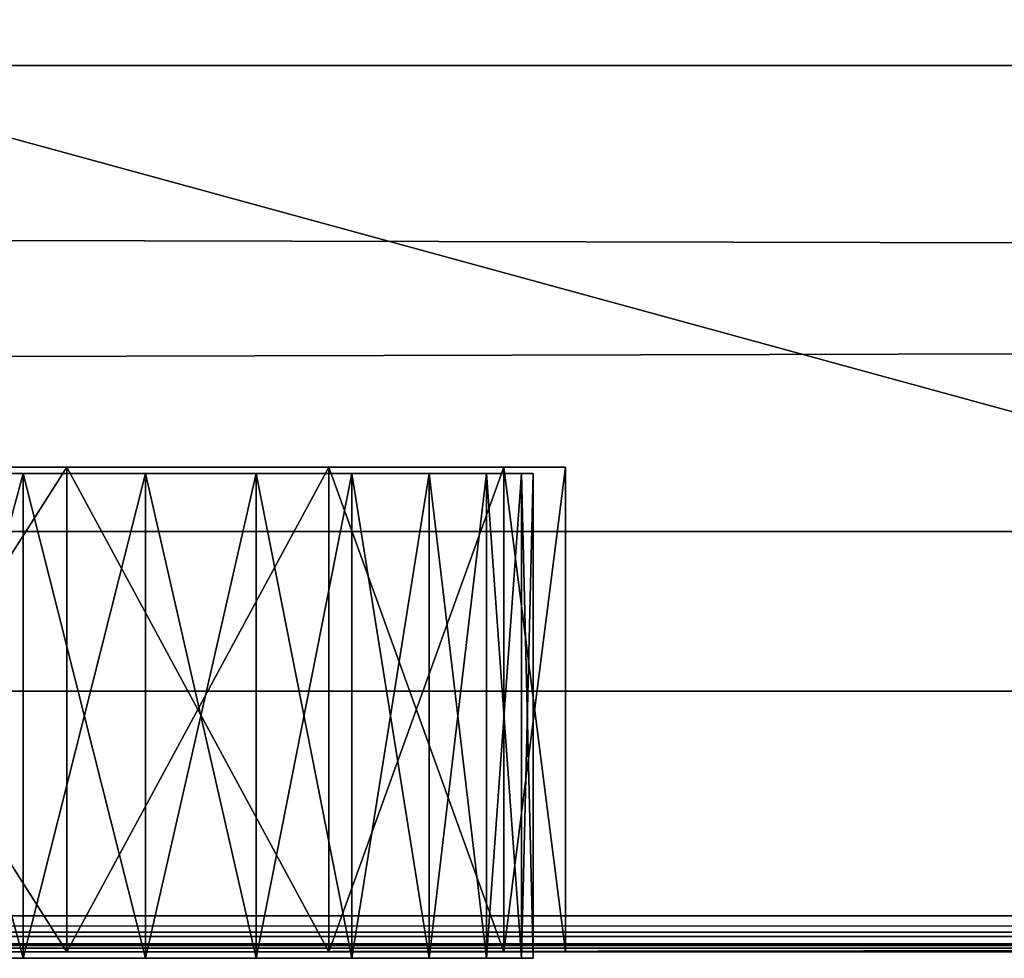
# Model space of a CAD drawing. Extents: x -219 to 381, y -9 to 31.
# Tile 30 of 256: x 6.78 to 9.82, y -8.78 to -5.87. Entities that reach past the tile are written whole.
import ezdxf

# ---------------------------------------------------------------- set-up
doc = ezdxf.new("R2010")
doc.units = 0
doc.header["$LTSCALE"] = 25.4
doc.layers.get('0').update_dxf_attribs({"color": 13, "linetype": 'CONTINUOUS'})

# ---------------------------------------------------------------- blocks, each defined once
blk = doc.blocks.new('IMPULSE-LED-S-8115_STL_1')
at = {"color": 7}
for p, q in [((376.9662, -6.0129, 185.6611), (-216.0338, -6.0129, 185.6611)), ((-216.0338, -6.0129, 180.9734), (376.9662, -6.0129, 180.9734)), ((376.9662, -6.0129, 185.6611), (-216.0338, -6.0129, 185.6611)), ((-216.0338, -6.0129, 180.9734), (376.9662, -6.0129, 180.9734)), ((-216.0338, -7.456, 185.6611), (376.9662, -7.456, 185.6611)), ((-216.0338, -7.456, 180.9734), (376.9662, -7.456, 180.9734)), ((-216.0338, -7.456, 185.6611), (376.9662, -7.456, 185.6611)), ((-216.0338, -7.456, 180.9734), (376.9662, -7.456, 180.9734))]:
    blk.add_line(p, q, dxfattribs=at)
at = {"color": 250}
for p, q in [((5.9662, -7.2566, 211.7773), (6.9229, -7.2566, 211.587)), ((6.9229, -7.2566, 196.9676), (5.9662, -7.2566, 196.7773)), ((5.9662, -7.2566, 211.7773), (6.9229, -7.2566, 211.587)), ((6.9229, -7.2566, 196.9676), (5.9662, -7.2566, 196.7773)), ((6.9229, -8.7566, 211.587), (6.9229, -7.2566, 211.587)), ((6.9229, -7.2566, 211.587), (7.734, -7.2566, 211.045)), ((6.9229, -8.7566, 211.587), (6.9229, -7.2566, 211.587)), ((6.9229, -8.7566, 196.9676), (6.9229, -7.2566, 196.9676)), ((6.9229, -8.7566, 196.9676), (6.9229, -7.2566, 196.9676)), ((7.734, -7.2566, 197.5095), (6.9229, -7.2566, 196.9676)), ((7.734, -7.2566, 197.5095), (6.9229, -7.2566, 196.9676)), ((6.9229, -7.2566, 211.587), (7.734, -7.2566, 211.045)), ((7.734, -8.7566, 211.045), (7.734, -7.2566, 211.045)), ((7.734, -7.2566, 211.045), (8.2759, -7.2566, 210.234)), ((7.734, -8.7566, 211.045), (7.734, -7.2566, 211.045)), ((7.734, -8.7566, 197.5095), (7.734, -7.2566, 197.5095)), ((7.734, -8.7566, 197.5095), (7.734, -7.2566, 197.5095)), ((8.2759, -7.2566, 198.3206), (7.734, -7.2566, 197.5095)), ((8.2759, -7.2566, 198.3206), (7.734, -7.2566, 197.5095)), ((7.734, -7.2566, 211.045), (8.2759, -7.2566, 210.234)), ((8.2759, -8.7566, 210.234), (8.2759, -7.2566, 210.234)), ((8.2759, -7.2566, 210.234), (8.4662, -7.2566, 209.2773)), ((8.2759, -8.7566, 210.234), (8.2759, -7.2566, 210.234)), ((8.2759, -8.7566, 198.3206), (8.2759, -7.2566, 198.3206)), ((8.2759, -8.7566, 198.3206), (8.2759, -7.2566, 198.3206)), ((8.4662, -7.2566, 199.2773), (8.2759, -7.2566, 198.3206)), ((8.4662, -7.2566, 199.2773), (8.2759, -7.2566, 198.3206)), ((8.2759, -7.2566, 210.234), (8.4662, -7.2566, 209.2773)), ((8.4662, -7.2566, 209.2773), (8.4662, -8.7566, 209.2773)), ((8.4662, -7.2566, 209.2773), (8.4662, -7.2566, 199.2773)), ((8.4662, -7.2566, 199.2773), (8.4662, -8.7566, 199.2773)), ((8.4662, -7.2566, 209.2773), (8.4662, -8.7566, 209.2773)), ((8.4662, -7.2566, 199.2773), (8.4662, -8.7566, 199.2773)), ((8.4662, -7.2566, 209.2773), (8.4662, -7.2566, 199.2773)), ((-217.0338, -7.9501, 180.3381), (378.9662, -7.9501, 180.3381)), ((-217.0338, -7.9501, 186.2964), (378.9662, -7.9501, 186.2964)), ((-217.0338, -7.9501, 180.3381), (378.9662, -7.9501, 180.3381)), ((-217.0338, -7.9501, 186.2964), (378.9662, -7.9501, 186.2964)), ((378.9662, -8.6456, 179.2573), (-217.0338, -8.6456, 179.2573)), ((378.9662, -8.6456, 179.2573), (-217.0338, -8.6456, 179.2573)), ((-217.0338, -8.6956, 179.2707), (378.9662, -8.6956, 179.2707)), ((-217.0338, -8.6956, 179.2707), (378.9662, -8.6956, 179.2707)), ((-217.0338, -8.7322, 179.3073), (378.9662, -8.7322, 179.3073)), ((-217.0338, -8.7322, 179.3073), (378.9662, -8.7322, 179.3073)), ((-217.0338, -8.7456, 179.3573), (378.9662, -8.7456, 179.3573)), ((-217.0338, -8.7456, 179.3573), (378.9662, -8.7456, 179.3573)), ((15.9662, -8.7456, 187.3773), (-14.0338, -8.7456, 187.3773)), ((15.9662, -8.7456, 187.3773), (-14.0338, -8.7456, 187.3773)), ((8.4662, -8.7566, 199.2773), (15.9662, -8.7456, 187.3773)), ((8.4662, -8.7566, 209.2773), (15.9662, -8.7456, 187.3773)), ((8.4662, -8.7566, 199.2773), (15.9662, -8.7456, 187.3773)), ((8.4662, -8.7566, 209.2773), (15.9662, -8.7456, 187.3773)), ((-14.0338, -8.7566, 0.2773), (15.9662, -8.7566, 0.2773)), ((15.9662, -8.7566, 179.1773), (-14.0338, -8.7566, 179.1773)), ((15.9662, -8.7566, 220.2773), (-14.0338, -8.7566, 220.2773)), ((-14.0338, -8.7566, 0.2773), (15.9662, -8.7566, 0.2773)), ((15.9662, -8.7566, 220.2773), (-14.0338, -8.7566, 220.2773)), ((15.9662, -8.7566, 179.1773), (-14.0338, -8.7566, 179.1773)), ((6.9229, -8.7566, 196.9676), (5.9662, -8.7566, 196.7773)), ((5.9662, -8.7566, 211.7773), (6.9229, -8.7566, 211.587)), ((5.9662, -8.7566, 211.7773), (6.9229, -8.7566, 211.587)), ((6.9229, -8.7566, 196.9676), (5.9662, -8.7566, 196.7773)), ((7.734, -8.7566, 197.5095), (6.9229, -8.7566, 196.9676)), ((6.9229, -8.7566, 211.587), (7.734, -8.7566, 211.045)), ((6.9229, -8.7566, 211.587), (7.734, -8.7566, 211.045)), ((7.734, -8.7566, 197.5095), (6.9229, -8.7566, 196.9676)), ((8.2759, -8.7566, 198.3206), (7.734, -8.7566, 197.5095)), ((7.734, -8.7566, 211.045), (8.2759, -8.7566, 210.234)), ((7.734, -8.7566, 211.045), (8.2759, -8.7566, 210.234)), ((8.2759, -8.7566, 198.3206), (7.734, -8.7566, 197.5095)), ((8.4662, -8.7566, 199.2773), (8.2759, -8.7566, 198.3206)), ((8.2759, -8.7566, 210.234), (8.4662, -8.7566, 209.2773)), ((8.2759, -8.7566, 210.234), (8.4662, -8.7566, 209.2773)), ((8.4662, -8.7566, 199.2773), (8.2759, -8.7566, 198.3206)), ((8.4662, -8.7566, 209.2773), (8.4662, -8.7566, 199.2773)), ((8.4662, -8.7566, 209.2773), (8.4662, -8.7566, 199.2773))]:
    blk.add_line(p, q, dxfattribs=at)
at = {"color": 253}
for p, q in [((6.383, -7.2766, 196.9137), (6.7871, -7.2766, 197.022)), ((6.7871, -7.2766, 211.5325), (6.383, -7.2766, 211.6408)), ((6.7871, -7.2766, 211.5325), (6.383, -7.2766, 211.6408)), ((6.383, -7.2766, 196.9137), (6.7871, -7.2766, 197.022)), ((6.7871, -7.2766, 197.022), (6.7871, -8.7766, 197.022)), ((6.7871, -7.2766, 197.022), (7.1662, -7.2766, 197.1988)), ((6.7871, -7.2766, 197.022), (6.7871, -8.7766, 197.022)), ((7.1662, -7.2766, 211.3557), (6.7871, -7.2766, 211.5325)), ((6.7871, -7.2766, 211.5325), (6.7871, -8.7766, 211.5325)), ((6.7871, -7.2766, 211.5325), (6.7871, -8.7766, 211.5325)), ((7.1662, -7.2766, 211.3557), (6.7871, -7.2766, 211.5325)), ((6.7871, -7.2766, 197.022), (7.1662, -7.2766, 197.1988)), ((7.1662, -7.2766, 197.1988), (7.1662, -8.7766, 197.1988)), ((7.1662, -7.2766, 197.1988), (7.5089, -7.2766, 197.4388)), ((7.1662, -7.2766, 197.1988), (7.1662, -8.7766, 197.1988)), ((7.5089, -7.2766, 211.1158), (7.1662, -7.2766, 211.3557)), ((7.1662, -7.2766, 211.3557), (7.1662, -8.7766, 211.3557)), ((7.1662, -7.2766, 211.3557), (7.1662, -8.7766, 211.3557)), ((7.5089, -7.2766, 211.1158), (7.1662, -7.2766, 211.3557)), ((7.1662, -7.2766, 197.1988), (7.5089, -7.2766, 197.4388)), ((7.5089, -7.2766, 197.4388), (7.5089, -8.7766, 197.4388)), ((7.5089, -7.2766, 197.4388), (7.8047, -7.2766, 197.7346)), ((7.5089, -7.2766, 197.4388), (7.5089, -8.7766, 197.4388)), ((7.8047, -7.2766, 210.82), (7.5089, -7.2766, 211.1158)), ((7.5089, -7.2766, 211.1158), (7.5089, -8.7766, 211.1158)), ((7.5089, -7.2766, 211.1158), (7.5089, -8.7766, 211.1158)), ((7.8047, -7.2766, 210.82), (7.5089, -7.2766, 211.1158)), ((7.5089, -7.2766, 197.4388), (7.8047, -7.2766, 197.7346)), ((7.8047, -7.2766, 197.7346), (7.8047, -8.7766, 197.7346)), ((7.8047, -7.2766, 197.7346), (8.0447, -7.2766, 198.0773)), ((7.8047, -7.2766, 197.7346), (7.8047, -8.7766, 197.7346)), ((8.0447, -7.2766, 210.4773), (7.8047, -7.2766, 210.82)), ((7.8047, -7.2766, 210.82), (7.8047, -8.7766, 210.82)), ((7.8047, -7.2766, 210.82), (7.8047, -8.7766, 210.82)), ((8.0447, -7.2766, 210.4773), (7.8047, -7.2766, 210.82)), ((7.8047, -7.2766, 197.7346), (8.0447, -7.2766, 198.0773)), ((8.0447, -7.2766, 198.0773), (8.0447, -8.7766, 198.0773)), ((8.0447, -7.2766, 198.0773), (8.2215, -7.2766, 198.4564)), ((8.0447, -7.2766, 198.0773), (8.0447, -8.7766, 198.0773)), ((8.2215, -7.2766, 210.0981), (8.0447, -7.2766, 210.4773)), ((8.0447, -7.2766, 210.4773), (8.0447, -8.7766, 210.4773)), ((8.0447, -7.2766, 210.4773), (8.0447, -8.7766, 210.4773)), ((8.2215, -7.2766, 210.0981), (8.0447, -7.2766, 210.4773)), ((8.0447, -7.2766, 198.0773), (8.2215, -7.2766, 198.4564)), ((8.2215, -7.2766, 198.4564), (8.2215, -8.7766, 198.4564)), ((8.2215, -7.2766, 198.4564), (8.3298, -7.2766, 198.8605)), ((8.2215, -7.2766, 198.4564), (8.2215, -8.7766, 198.4564)), ((8.3298, -7.2766, 209.694), (8.2215, -7.2766, 210.0981)), ((8.2215, -7.2766, 210.0981), (8.2215, -8.7766, 210.0981)), ((8.2215, -7.2766, 210.0981), (8.2215, -8.7766, 210.0981)), ((8.3298, -7.2766, 209.694), (8.2215, -7.2766, 210.0981)), ((8.2215, -7.2766, 198.4564), (8.3298, -7.2766, 198.8605)), ((8.3298, -7.2766, 198.8605), (8.3298, -8.7766, 198.8605)), ((8.3298, -7.2766, 198.8605), (8.3662, -7.2766, 199.2773)), ((8.3298, -7.2766, 198.8605), (8.3298, -8.7766, 198.8605)), ((8.3662, -7.2766, 209.2773), (8.3298, -7.2766, 209.694)), ((8.3298, -7.2766, 209.694), (8.3298, -8.7766, 209.694)), ((8.3298, -7.2766, 209.694), (8.3298, -8.7766, 209.694)), ((8.3662, -7.2766, 209.2773), (8.3298, -7.2766, 209.694)), ((8.3298, -7.2766, 198.8605), (8.3662, -7.2766, 199.2773)), ((8.3662, -7.2766, 199.2773), (8.3662, -8.7766, 199.2773)), ((8.3662, -7.2766, 199.2773), (8.3662, -8.7766, 199.2773)), ((8.3662, -7.2766, 199.2773), (8.3662, -7.2766, 209.2773)), ((8.3662, -7.2766, 209.2773), (8.3662, -8.7766, 209.2773)), ((8.3662, -7.2766, 209.2773), (8.3662, -8.7766, 209.2773)), ((8.3662, -7.2766, 199.2773), (8.3662, -7.2766, 209.2773)), ((6.7871, -8.7766, 197.022), (6.383, -8.7766, 196.9137)), ((6.383, -8.7766, 211.6408), (6.7871, -8.7766, 211.5325)), ((6.7871, -8.7766, 197.022), (6.383, -8.7766, 196.9137)), ((6.383, -8.7766, 211.6408), (6.7871, -8.7766, 211.5325)), ((7.1662, -8.7766, 197.1988), (6.7871, -8.7766, 197.022)), ((6.7871, -8.7766, 211.5325), (7.1662, -8.7766, 211.3557)), ((7.1662, -8.7766, 197.1988), (6.7871, -8.7766, 197.022)), ((6.7871, -8.7766, 211.5325), (7.1662, -8.7766, 211.3557)), ((7.5089, -8.7766, 197.4388), (7.1662, -8.7766, 197.1988)), ((7.1662, -8.7766, 211.3557), (7.5089, -8.7766, 211.1158)), ((7.5089, -8.7766, 197.4388), (7.1662, -8.7766, 197.1988)), ((7.1662, -8.7766, 211.3557), (7.5089, -8.7766, 211.1158)), ((7.8047, -8.7766, 197.7346), (7.5089, -8.7766, 197.4388)), ((7.5089, -8.7766, 211.1158), (7.8047, -8.7766, 210.82)), ((7.8047, -8.7766, 197.7346), (7.5089, -8.7766, 197.4388)), ((7.5089, -8.7766, 211.1158), (7.8047, -8.7766, 210.82)), ((8.0447, -8.7766, 198.0773), (7.8047, -8.7766, 197.7346)), ((7.8047, -8.7766, 210.82), (8.0447, -8.7766, 210.4773)), ((8.0447, -8.7766, 198.0773), (7.8047, -8.7766, 197.7346)), ((7.8047, -8.7766, 210.82), (8.0447, -8.7766, 210.4773)), ((8.2215, -8.7766, 198.4564), (8.0447, -8.7766, 198.0773)), ((8.0447, -8.7766, 210.4773), (8.2215, -8.7766, 210.0981)), ((8.2215, -8.7766, 198.4564), (8.0447, -8.7766, 198.0773)), ((8.0447, -8.7766, 210.4773), (8.2215, -8.7766, 210.0981)), ((8.3298, -8.7766, 198.8605), (8.2215, -8.7766, 198.4564)), ((8.2215, -8.7766, 210.0981), (8.3298, -8.7766, 209.694)), ((8.3298, -8.7766, 198.8605), (8.2215, -8.7766, 198.4564)), ((8.2215, -8.7766, 210.0981), (8.3298, -8.7766, 209.694)), ((8.3662, -8.7766, 199.2773), (8.3298, -8.7766, 198.8605)), ((8.3298, -8.7766, 209.694), (8.3662, -8.7766, 209.2773)), ((8.3662, -8.7766, 199.2773), (8.3298, -8.7766, 198.8605)), ((8.3298, -8.7766, 209.694), (8.3662, -8.7766, 209.2773)), ((8.3662, -8.7766, 209.2773), (8.3662, -8.7766, 199.2773)), ((8.3662, -8.7766, 209.2773), (8.3662, -8.7766, 199.2773))]:
    blk.add_line(p, q, dxfattribs=at)
at = {"color": 250}
mesh = blk.add_polyface(dxfattribs=at)
corners = [(-14.0338, 31.2434, 0.2773), (-0.5493, 20.1184, 0.2773), (-14.0338, -8.7566, 0.2773), (0.0912, 20.7589, 0.2773), (15.9662, 31.2434, 0.2773), (-0.7838, 19.2434, 0.2773), (0.9662, 20.9934, 0.2773), (1.8412, 20.7589, 0.2773), (2.4818, 20.1184, 0.2773), (2.7162, 19.2434, 0.2773), (-0.5493, 18.3684, 0.2773), (15.9662, -8.7566, 0.2773), (0.0912, 17.7278, 0.2773), (0.9662, 17.4934, 0.2773), (1.8412, 17.7278, 0.2773), (2.4818, 18.3684, 0.2773)]
mesh.append_faces([[corners[k] for k in face] for face in [(0, 1, 2), (1, 0, 3), (3, 4, 6), (6, 4, 7), (7, 4, 8), (8, 4, 9), (2, 10, 11), (10, 2, 5), (11, 9, 4)]], dxfattribs={"vtx0": -1, "vtx1": -1, "color": 250})
mesh.append_faces([[corners[k] for k in face] for face in [(3, 0, 4), (2, 1, 5), (11, 10, 12), (11, 12, 13), (11, 13, 14), (11, 14, 15), (11, 15, 9)]], dxfattribs={"vtx0": -1, "vtx2": -1, "color": 250})
mesh = blk.add_polyface(dxfattribs=at)
corners = [(15.9662, -8.7566, 220.2773), (-14.0338, 31.2434, 220.2773), (-14.0338, -8.7566, 220.2773), (-0.5493, 18.3684, 220.2773), (-0.7838, 19.2434, 220.2773), (0.0912, 17.7278, 220.2773), (0.9662, 17.4934, 220.2773), (1.8412, 17.7278, 220.2773), (2.4818, 18.3684, 220.2773), (2.7162, 19.2434, 220.2773), (0.0912, 20.7589, 220.2773), (15.9662, 31.2434, 220.2773), (-0.5493, 20.1184, 220.2773), (0.9662, 20.9934, 220.2773), (1.8412, 20.7589, 220.2773), (2.4818, 20.1184, 220.2773)]
mesh.append_faces([[corners[k] for k in face] for face in [(0, 1, 2)]], dxfattribs={"vtx0": -1, "color": 250})
mesh.append_faces([[corners[k] for k in face] for face in [(3, 0, 5), (5, 0, 6), (6, 0, 7), (7, 0, 8), (8, 0, 9), (1, 10, 11), (10, 1, 12), (12, 1, 4), (11, 9, 0)]], dxfattribs={"vtx0": -1, "vtx1": -1, "color": 250})
mesh.append_faces([[corners[k] for k in face] for face in [(1, 0, 3)]], dxfattribs={"vtx0": -1, "vtx1": -1, "vtx2": -1, "color": 250})
mesh.append_faces([[corners[k] for k in face] for face in [(1, 3, 4), (11, 10, 13), (11, 13, 14), (11, 14, 15), (11, 15, 9)]], dxfattribs={"vtx0": -1, "vtx2": -1, "color": 250})
mesh = blk.add_polyface(dxfattribs=at)
corners = [(15.9662, -8.7566, 179.1773), (-14.0338, -0.5566, 179.1773), (-14.0338, -8.7566, 179.1773), (15.9662, -0.5566, 179.1773)]
mesh.append_faces([[corners[k] for k in face] for face in [(0, 1, 2), (1, 0, 3)]], dxfattribs={"vtx0": -1, "color": 250})
mesh = blk.add_polyface(dxfattribs=at)
corners = [(378.9662, -0.7456, 179.2573), (-217.0338, -8.6456, 179.2573), (-217.0338, -0.7456, 179.2573), (378.9662, -8.6456, 179.2573)]
mesh.append_faces([[corners[k] for k in face] for face in [(0, 1, 2), (1, 0, 3)]], dxfattribs={"vtx0": -1, "color": 250})
mesh = blk.add_polyface(dxfattribs=at)
corners = [(378.9662, -7.9501, 180.3381), (-217.0338, -2.0565, 180.3381), (-217.0338, -7.9501, 180.3381), (378.9662, -2.0565, 180.3381)]
mesh.append_faces([[corners[k] for k in face] for face in [(0, 1, 2), (1, 0, 3)]], dxfattribs={"vtx0": -1, "color": 250})
mesh = blk.add_polyface(dxfattribs=at)
corners = [(378.9662, -2.0565, 186.2964), (-217.0338, -7.9501, 186.2964), (-217.0338, -2.0565, 186.2964), (378.9662, -7.9501, 186.2964)]
mesh.append_faces([[corners[k] for k in face] for face in [(0, 1, 2), (1, 0, 3)]], dxfattribs={"vtx0": -1, "color": 250})
at = {"color": 7}
mesh = blk.add_polyface(dxfattribs=at)
corners = [(376.9662, -7.456, 185.6611), (-216.0338, -6.0129, 185.6611), (-216.0338, -7.456, 185.6611), (376.9662, -6.0129, 185.6611)]
mesh.append_faces([[corners[k] for k in face] for face in [(0, 1, 2), (1, 0, 3)]], dxfattribs={"vtx0": -1, "color": 7})
mesh = blk.add_polyface(dxfattribs=at)
corners = [(376.9662, -6.0129, 180.9734), (-216.0338, -7.456, 180.9734), (-216.0338, -6.0129, 180.9734), (376.9662, -7.456, 180.9734)]
mesh.append_faces([[corners[k] for k in face] for face in [(0, 1, 2), (1, 0, 3)]], dxfattribs={"vtx0": -1, "color": 7})
mesh = blk.add_polyface(dxfattribs=at)
corners = [(-216.0338, -6.0129, 185.6611), (376.9662, -6.0129, 180.9734), (-216.0338, -6.0129, 180.9734), (376.9662, -6.0129, 185.6611)]
mesh.append_faces([[corners[k] for k in face] for face in [(0, 1, 2), (1, 0, 3)]], dxfattribs={"vtx0": -1, "color": 7})
at = {"color": 250}
mesh = blk.add_polyface(dxfattribs=at)
corners = [(6.9229, -7.2566, 196.9676), (-4.0338, -7.2566, 196.7773), (5.9662, -7.2566, 196.7773), (-4.9905, -7.2566, 196.9676), (7.734, -7.2566, 197.5095), (-5.8015, -7.2566, 197.5095), (8.2759, -7.2566, 198.3206), (-6.3435, -7.2566, 198.3206), (8.4662, -7.2566, 199.2773), (-6.5338, -7.2566, 199.2773), (8.4662, -7.2566, 209.2773), (-6.5338, -7.2566, 209.2773), (8.2759, -7.2566, 210.234), (-6.3435, -7.2566, 210.234), (7.734, -7.2566, 211.045), (-5.8015, -7.2566, 211.045), (6.9229, -7.2566, 211.587), (-4.9905, -7.2566, 211.587), (5.9662, -7.2566, 211.7773), (-4.0338, -7.2566, 211.7773)]
mesh.append_faces([[corners[k] for k in face] for face in [(0, 1, 2), (17, 18, 19)]], dxfattribs={"vtx0": -1, "color": 250})
mesh.append_faces([[corners[k] for k in face] for face in [(1, 0, 3), (3, 4, 5), (5, 6, 7), (7, 8, 9), (9, 10, 11), (11, 12, 13), (13, 14, 15), (15, 16, 17)]], dxfattribs={"vtx0": -1, "vtx1": -1, "color": 250})
mesh.append_faces([[corners[k] for k in face] for face in [(3, 0, 4), (5, 4, 6), (7, 6, 8), (9, 8, 10), (11, 10, 12), (13, 12, 14), (15, 14, 16), (17, 16, 18)]], dxfattribs={"vtx0": -1, "vtx2": -1, "color": 250})
at = {"color": 253}
mesh = blk.add_polyface(dxfattribs=at)
corners = [(-4.4505, -7.2766, 196.9137), (5.9662, -7.2766, 196.8773), (-4.0338, -7.2766, 196.8773), (6.383, -7.2766, 196.9137), (-4.8546, -7.2766, 197.022), (6.7871, -7.2766, 197.022), (-5.2338, -7.2766, 197.1988), (7.1662, -7.2766, 197.1988), (-5.5765, -7.2766, 197.4388), (7.5089, -7.2766, 197.4388), (-5.8723, -7.2766, 197.7346), (7.8047, -7.2766, 197.7346), (-6.1122, -7.2766, 198.0773), (8.0447, -7.2766, 198.0773), (-6.289, -7.2766, 198.4564), (8.2215, -7.2766, 198.4564), (-6.3973, -7.2766, 198.8605), (8.3298, -7.2766, 198.8605), (-6.4338, -7.2766, 199.2773), (8.3662, -7.2766, 199.2773), (-6.4338, -7.2766, 209.2773), (8.3662, -7.2766, 209.2773), (-6.3973, -7.2766, 209.694), (8.3298, -7.2766, 209.694), (-6.289, -7.2766, 210.0981), (8.2215, -7.2766, 210.0981), (-6.1122, -7.2766, 210.4773), (8.0447, -7.2766, 210.4773), (-5.8723, -7.2766, 210.82), (7.8047, -7.2766, 210.82), (-5.5765, -7.2766, 211.1158), (7.5089, -7.2766, 211.1158), (-5.2338, -7.2766, 211.3557), (7.1662, -7.2766, 211.3557), (-4.8546, -7.2766, 211.5325), (6.7871, -7.2766, 211.5325), (-4.4505, -7.2766, 211.6408), (6.383, -7.2766, 211.6408), (-4.0338, -7.2766, 211.6773), (5.9662, -7.2766, 211.6773)]
mesh.append_faces([[corners[k] for k in face] for face in [(0, 1, 2), (37, 38, 39)]], dxfattribs={"vtx0": -1, "color": 253})
mesh.append_faces([[corners[k] for k in face] for face in [(1, 0, 3), (3, 4, 5), (5, 6, 7), (7, 8, 9), (9, 10, 11), (11, 12, 13), (13, 14, 15), (15, 16, 17), (17, 18, 19), (19, 20, 21), (21, 22, 23), (23, 24, 25), (25, 26, 27), (27, 28, 29), (29, 30, 31), (31, 32, 33), (33, 34, 35), (35, 36, 37)]], dxfattribs={"vtx0": -1, "vtx1": -1, "color": 253})
mesh.append_faces([[corners[k] for k in face] for face in [(3, 0, 4), (5, 4, 6), (7, 6, 8), (9, 8, 10), (11, 10, 12), (13, 12, 14), (15, 14, 16), (17, 16, 18), (19, 18, 20), (21, 20, 22), (23, 22, 24), (25, 24, 26), (27, 26, 28), (29, 28, 30), (31, 30, 32), (33, 32, 34), (35, 34, 36), (37, 36, 38)]], dxfattribs={"vtx0": -1, "vtx2": -1, "color": 253})
at = {"color": 250}
mesh = blk.add_polyface(dxfattribs=at)
corners = [(6.9229, -7.2566, 211.587), (5.9662, -8.7566, 211.7773), (5.9662, -7.2566, 211.7773), (6.9229, -8.7566, 211.587)]
mesh.append_faces([[corners[k] for k in face] for face in [(0, 1, 2), (1, 0, 3)]], dxfattribs={"vtx0": -1, "color": 250})
mesh = blk.add_polyface(dxfattribs=at)
corners = [(6.9229, -8.7566, 196.9676), (5.9662, -7.2566, 196.7773), (5.9662, -8.7566, 196.7773), (6.9229, -7.2566, 196.9676)]
mesh.append_faces([[corners[k] for k in face] for face in [(0, 1, 2), (1, 0, 3)]], dxfattribs={"vtx0": -1, "color": 250})
at = {"color": 253}
mesh = blk.add_polyface(dxfattribs=at)
corners = [(6.7871, -7.2766, 197.022), (6.383, -8.7766, 196.9137), (6.383, -7.2766, 196.9137), (6.7871, -8.7766, 197.022)]
mesh.append_faces([[corners[k] for k in face] for face in [(0, 1, 2), (1, 0, 3)]], dxfattribs={"vtx0": -1, "color": 253})
mesh = blk.add_polyface(dxfattribs=at)
corners = [(6.7871, -8.7766, 211.5325), (6.383, -7.2766, 211.6408), (6.383, -8.7766, 211.6408), (6.7871, -7.2766, 211.5325)]
mesh.append_faces([[corners[k] for k in face] for face in [(0, 1, 2), (1, 0, 3)]], dxfattribs={"vtx0": -1, "color": 253})
mesh = blk.add_polyface(dxfattribs=at)
corners = [(7.1662, -7.2766, 197.1988), (6.7871, -8.7766, 197.022), (6.7871, -7.2766, 197.022), (7.1662, -8.7766, 197.1988)]
mesh.append_faces([[corners[k] for k in face] for face in [(0, 1, 2), (1, 0, 3)]], dxfattribs={"vtx0": -1, "color": 253})
mesh = blk.add_polyface(dxfattribs=at)
corners = [(7.1662, -8.7766, 211.3557), (6.7871, -7.2766, 211.5325), (6.7871, -8.7766, 211.5325), (7.1662, -7.2766, 211.3557)]
mesh.append_faces([[corners[k] for k in face] for face in [(0, 1, 2), (1, 0, 3)]], dxfattribs={"vtx0": -1, "color": 253})
at = {"color": 250}
mesh = blk.add_polyface(dxfattribs=at)
corners = [(7.734, -7.2566, 211.045), (6.9229, -8.7566, 211.587), (6.9229, -7.2566, 211.587), (7.734, -8.7566, 211.045)]
mesh.append_faces([[corners[k] for k in face] for face in [(0, 1, 2), (1, 0, 3)]], dxfattribs={"vtx0": -1, "color": 250})
mesh = blk.add_polyface(dxfattribs=at)
corners = [(7.734, -8.7566, 197.5095), (6.9229, -7.2566, 196.9676), (6.9229, -8.7566, 196.9676), (7.734, -7.2566, 197.5095)]
mesh.append_faces([[corners[k] for k in face] for face in [(0, 1, 2), (1, 0, 3)]], dxfattribs={"vtx0": -1, "color": 250})
at = {"color": 253}
mesh = blk.add_polyface(dxfattribs=at)
corners = [(7.5089, -7.2766, 197.4388), (7.1662, -8.7766, 197.1988), (7.1662, -7.2766, 197.1988), (7.5089, -8.7766, 197.4388)]
mesh.append_faces([[corners[k] for k in face] for face in [(0, 1, 2), (1, 0, 3)]], dxfattribs={"vtx0": -1, "color": 253})
mesh = blk.add_polyface(dxfattribs=at)
corners = [(7.5089, -8.7766, 211.1158), (7.1662, -7.2766, 211.3557), (7.1662, -8.7766, 211.3557), (7.5089, -7.2766, 211.1158)]
mesh.append_faces([[corners[k] for k in face] for face in [(0, 1, 2), (1, 0, 3)]], dxfattribs={"vtx0": -1, "color": 253})
mesh = blk.add_polyface(dxfattribs=at)
corners = [(7.8047, -7.2766, 197.7346), (7.5089, -8.7766, 197.4388), (7.5089, -7.2766, 197.4388), (7.8047, -8.7766, 197.7346)]
mesh.append_faces([[corners[k] for k in face] for face in [(0, 1, 2), (1, 0, 3)]], dxfattribs={"vtx0": -1, "color": 253})
mesh = blk.add_polyface(dxfattribs=at)
corners = [(7.8047, -8.7766, 210.82), (7.5089, -7.2766, 211.1158), (7.5089, -8.7766, 211.1158), (7.8047, -7.2766, 210.82)]
mesh.append_faces([[corners[k] for k in face] for face in [(0, 1, 2), (1, 0, 3)]], dxfattribs={"vtx0": -1, "color": 253})
at = {"color": 250}
mesh = blk.add_polyface(dxfattribs=at)
corners = [(7.734, -7.2566, 211.045), (8.2759, -8.7566, 210.234), (7.734, -8.7566, 211.045), (8.2759, -7.2566, 210.234)]
mesh.append_faces([[corners[k] for k in face] for face in [(0, 1, 2), (1, 0, 3)]], dxfattribs={"vtx0": -1, "color": 250})
mesh = blk.add_polyface(dxfattribs=at)
corners = [(8.2759, -7.2566, 198.3206), (7.734, -8.7566, 197.5095), (8.2759, -8.7566, 198.3206), (7.734, -7.2566, 197.5095)]
mesh.append_faces([[corners[k] for k in face] for face in [(0, 1, 2), (1, 0, 3)]], dxfattribs={"vtx0": -1, "color": 250})
at = {"color": 253}
mesh = blk.add_polyface(dxfattribs=at)
corners = [(7.8047, -7.2766, 197.7346), (8.0447, -8.7766, 198.0773), (7.8047, -8.7766, 197.7346), (8.0447, -7.2766, 198.0773)]
mesh.append_faces([[corners[k] for k in face] for face in [(0, 1, 2), (1, 0, 3)]], dxfattribs={"vtx0": -1, "color": 253})
mesh = blk.add_polyface(dxfattribs=at)
corners = [(8.0447, -7.2766, 210.4773), (7.8047, -8.7766, 210.82), (8.0447, -8.7766, 210.4773), (7.8047, -7.2766, 210.82)]
mesh.append_faces([[corners[k] for k in face] for face in [(0, 1, 2), (1, 0, 3)]], dxfattribs={"vtx0": -1, "color": 253})
mesh = blk.add_polyface(dxfattribs=at)
corners = [(8.0447, -7.2766, 198.0773), (8.2215, -8.7766, 198.4564), (8.0447, -8.7766, 198.0773), (8.2215, -7.2766, 198.4564)]
mesh.append_faces([[corners[k] for k in face] for face in [(0, 1, 2), (1, 0, 3)]], dxfattribs={"vtx0": -1, "color": 253})
mesh = blk.add_polyface(dxfattribs=at)
corners = [(8.2215, -7.2766, 210.0981), (8.0447, -8.7766, 210.4773), (8.2215, -8.7766, 210.0981), (8.0447, -7.2766, 210.4773)]
mesh.append_faces([[corners[k] for k in face] for face in [(0, 1, 2), (1, 0, 3)]], dxfattribs={"vtx0": -1, "color": 253})
mesh = blk.add_polyface(dxfattribs=at)
corners = [(8.2215, -7.2766, 198.4564), (8.3298, -8.7766, 198.8605), (8.2215, -8.7766, 198.4564), (8.3298, -7.2766, 198.8605)]
mesh.append_faces([[corners[k] for k in face] for face in [(0, 1, 2), (1, 0, 3)]], dxfattribs={"vtx0": -1, "color": 253})
mesh = blk.add_polyface(dxfattribs=at)
corners = [(8.3298, -7.2766, 209.694), (8.2215, -8.7766, 210.0981), (8.3298, -8.7766, 209.694), (8.2215, -7.2766, 210.0981)]
mesh.append_faces([[corners[k] for k in face] for face in [(0, 1, 2), (1, 0, 3)]], dxfattribs={"vtx0": -1, "color": 253})
at = {"color": 250}
mesh = blk.add_polyface(dxfattribs=at)
corners = [(8.2759, -7.2566, 210.234), (8.4662, -8.7566, 209.2773), (8.2759, -8.7566, 210.234), (8.4662, -7.2566, 209.2773)]
mesh.append_faces([[corners[k] for k in face] for face in [(0, 1, 2), (1, 0, 3)]], dxfattribs={"vtx0": -1, "color": 250})
mesh = blk.add_polyface(dxfattribs=at)
corners = [(8.4662, -7.2566, 199.2773), (8.2759, -8.7566, 198.3206), (8.4662, -8.7566, 199.2773), (8.2759, -7.2566, 198.3206)]
mesh.append_faces([[corners[k] for k in face] for face in [(0, 1, 2), (1, 0, 3)]], dxfattribs={"vtx0": -1, "color": 250})
at = {"color": 253}
mesh = blk.add_polyface(dxfattribs=at)
corners = [(8.3298, -7.2766, 198.8605), (8.3662, -8.7766, 199.2773), (8.3298, -8.7766, 198.8605), (8.3662, -7.2766, 199.2773)]
mesh.append_faces([[corners[k] for k in face] for face in [(0, 1, 2), (1, 0, 3)]], dxfattribs={"vtx0": -1, "color": 253})
mesh = blk.add_polyface(dxfattribs=at)
corners = [(8.3662, -7.2766, 209.2773), (8.3298, -8.7766, 209.694), (8.3662, -8.7766, 209.2773), (8.3298, -7.2766, 209.694)]
mesh.append_faces([[corners[k] for k in face] for face in [(0, 1, 2), (1, 0, 3)]], dxfattribs={"vtx0": -1, "color": 253})
mesh = blk.add_polyface(dxfattribs=at)
corners = [(8.3662, -7.2766, 199.2773), (8.3662, -8.7766, 209.2773), (8.3662, -8.7766, 199.2773), (8.3662, -7.2766, 209.2773)]
mesh.append_faces([[corners[k] for k in face] for face in [(0, 1, 2), (1, 0, 3)]], dxfattribs={"vtx0": -1, "color": 253})
at = {"color": 250}
mesh = blk.add_polyface(dxfattribs=at)
corners = [(8.4662, -7.2566, 209.2773), (8.4662, -8.7566, 199.2773), (8.4662, -8.7566, 209.2773), (8.4662, -7.2566, 199.2773)]
mesh.append_faces([[corners[k] for k in face] for face in [(0, 1, 2), (1, 0, 3)]], dxfattribs={"vtx0": -1, "color": 250})
at = {"color": 7}
mesh = blk.add_polyface(dxfattribs=at)
corners = [(376.9662, -7.456, 185.6611), (-216.0338, -7.456, 180.9734), (376.9662, -7.456, 180.9734), (-216.0338, -7.456, 185.6611)]
mesh.append_faces([[corners[k] for k in face] for face in [(0, 1, 2), (1, 0, 3)]], dxfattribs={"vtx0": -1, "color": 7})
at = {"color": 250}
mesh = blk.add_polyface(dxfattribs=at)
corners = [(-217.0338, -7.9501, 186.2964), (378.9662, -7.9501, 180.3381), (-217.0338, -7.9501, 180.3381), (378.9662, -7.9501, 186.2964)]
mesh.append_faces([[corners[k] for k in face] for face in [(0, 1, 2), (1, 0, 3)]], dxfattribs={"vtx0": -1, "color": 250})
mesh = blk.add_polyface(dxfattribs=at)
corners = [(378.9662, -8.6456, 179.2573), (-217.0338, -8.6956, 179.2707), (-217.0338, -8.6456, 179.2573), (378.9662, -8.6956, 179.2707)]
mesh.append_faces([[corners[k] for k in face] for face in [(0, 1, 2), (1, 0, 3)]], dxfattribs={"vtx0": -1, "color": 250})
mesh = blk.add_polyface(dxfattribs=at)
corners = [(378.9662, -8.7322, 179.3073), (-217.0338, -8.6956, 179.2707), (378.9662, -8.6956, 179.2707), (-217.0338, -8.7322, 179.3073)]
mesh.append_faces([[corners[k] for k in face] for face in [(0, 1, 2), (1, 0, 3)]], dxfattribs={"vtx0": -1, "color": 250})
mesh = blk.add_polyface(dxfattribs=at)
corners = [(378.9662, -8.7456, 179.3573), (-217.0338, -8.7322, 179.3073), (378.9662, -8.7322, 179.3073), (-217.0338, -8.7456, 179.3573)]
mesh.append_faces([[corners[k] for k in face] for face in [(0, 1, 2), (1, 0, 3)]], dxfattribs={"vtx0": -1, "color": 250})
mesh = blk.add_polyface(dxfattribs=at)
corners = [(15.9662, -8.7456, 187.3773), (-14.0338, -8.7456, 187.2773), (15.9662, -8.7456, 187.2773), (-14.0338, -8.7456, 187.3773), (378.9662, -8.7456, 187.2773), (-217.0338, -8.7456, 179.3573), (378.9662, -8.7456, 179.3573), (-217.0338, -8.7456, 187.2773)]
mesh.append_faces([[corners[k] for k in face] for face in [(1, 0, 3), (4, 5, 6)]], dxfattribs={"vtx0": -1, "color": 250})
mesh.append_faces([[corners[k] for k in face] for face in [(0, 1, 2), (5, 4, 7), (7, 2, 1)]], dxfattribs={"vtx0": -1, "vtx1": -1, "color": 250})
mesh.append_faces([[corners[k] for k in face] for face in [(7, 4, 2)]], dxfattribs={"vtx0": -1, "vtx2": -1, "color": 250})
mesh = blk.add_polyface(dxfattribs=at)
corners = [(15.9662, -8.7456, 187.3773), (6.9229, -8.7566, 196.9676), (-14.0338, -8.7456, 187.3773), (7.734, -8.7566, 197.5095), (8.2759, -8.7566, 198.3206), (8.4662, -8.7566, 199.2773), (5.9662, -8.7566, 196.7773), (-5.8015, -8.7566, 197.5095), (-6.3435, -8.7566, 198.3206), (-4.9905, -8.7566, 196.9676), (-4.0338, -8.7566, 196.7773)]
mesh.append_faces([[corners[k] for k in face] for face in [(4, 0, 5), (2, 7, 8)]], dxfattribs={"vtx0": -1, "color": 250})
mesh.append_faces([[corners[k] for k in face] for face in [(0, 1, 2), (1, 0, 3), (3, 0, 4), (7, 2, 9), (9, 2, 10), (10, 2, 6)]], dxfattribs={"vtx0": -1, "vtx1": -1, "color": 250})
mesh.append_faces([[corners[k] for k in face] for face in [(2, 1, 6)]], dxfattribs={"vtx0": -1, "vtx2": -1, "color": 250})
mesh = blk.add_polyface(dxfattribs=at)
corners = [(15.9662, -8.7566, 220.2773), (8.4662, -8.7566, 209.2773), (15.9662, -8.7456, 187.3773), (8.2759, -8.7566, 210.234), (7.734, -8.7566, 211.045), (6.9229, -8.7566, 211.587), (5.9662, -8.7566, 211.7773), (-4.0338, -8.7566, 211.7773), (-6.3435, -8.7566, 198.3206), (-14.0338, -8.7566, 220.2773), (-14.0338, -8.7456, 187.3773), (-6.5338, -8.7566, 199.2773), (-6.5338, -8.7566, 209.2773), (-6.3435, -8.7566, 210.234), (-5.8015, -8.7566, 211.045), (-4.9905, -8.7566, 211.587)]
mesh.append_faces([[corners[k] for k in face] for face in [(0, 1, 2), (8, 9, 10)]], dxfattribs={"vtx0": -1, "color": 250})
mesh.append_faces([[corners[k] for k in face] for face in [(1, 0, 3), (3, 0, 4), (4, 0, 5), (5, 0, 6), (6, 0, 7), (9, 7, 0)]], dxfattribs={"vtx0": -1, "vtx1": -1, "color": 250})
mesh.append_faces([[corners[k] for k in face] for face in [(9, 8, 11), (9, 11, 12), (9, 12, 13), (9, 13, 14), (9, 14, 15), (9, 15, 7)]], dxfattribs={"vtx0": -1, "vtx2": -1, "color": 250})
mesh = blk.add_polyface(dxfattribs=at)
corners = [(8.4662, -8.7566, 209.2773), (8.4662, -8.7566, 199.2773), (15.9662, -8.7456, 187.3773)]
mesh.append_faces([[corners[k] for k in face] for face in [(0, 1, 2)]], dxfattribs={"color": 250})
mesh = blk.add_polyface(dxfattribs=at)
corners = [(15.9662, -8.7566, 179.1773), (-14.0338, -8.7566, 0.2773), (15.9662, -8.7566, 0.2773), (-14.0338, -8.7566, 179.1773)]
mesh.append_faces([[corners[k] for k in face] for face in [(0, 1, 2), (1, 0, 3)]], dxfattribs={"vtx0": -1, "color": 250})
at = {"color": 253}
mesh = blk.add_polyface(dxfattribs=at)
corners = [(6.383, -8.7766, 196.9137), (-4.0338, -8.7766, 196.8773), (5.9662, -8.7766, 196.8773), (-4.4505, -8.7766, 196.9137), (6.7871, -8.7766, 197.022), (-4.8546, -8.7766, 197.022), (7.1662, -8.7766, 197.1988), (-5.2338, -8.7766, 197.1988), (7.5089, -8.7766, 197.4388), (-5.5765, -8.7766, 197.4388), (7.8047, -8.7766, 197.7346), (-5.8723, -8.7766, 197.7346), (8.0447, -8.7766, 198.0773), (-6.1122, -8.7766, 198.0773), (8.2215, -8.7766, 198.4564), (-6.289, -8.7766, 198.4564), (8.3298, -8.7766, 198.8605), (-6.3973, -8.7766, 198.8605), (1.1386, -8.7766, 198.9801), (8.3662, -8.7766, 199.2773), (1.765, -8.7766, 199.0378), (2.3802, -8.7766, 199.1694), (2.9755, -8.7766, 199.3729), (3.5424, -8.7766, 199.6455), (4.0731, -8.7766, 199.9834), (4.5599, -8.7766, 200.3817), (4.6619, -8.7766, 200.5136), (6.7282, -8.7766, 203.7859), (8.3662, -8.7766, 209.2773), (4.7149, -8.7766, 200.6717), (6.6198, -8.7766, 203.6237), (4.7129, -8.7766, 200.8385), (4.6562, -8.7766, 200.9953), (4.5511, -8.7766, 201.1247), (4.0977, -8.7766, 201.5234), (3.9429, -8.7766, 201.6162), (3.7653, -8.7766, 201.6479), (6.4576, -8.7766, 203.5153), (-1.8178, -8.7766, 201.8402), (6.2662, -8.7766, 203.4773), (-2.1383, -8.7766, 202.2643), (-2.3948, -8.7766, 202.7301), (-2.5818, -8.7766, 203.2277), (6.7662, -8.7766, 203.9773), (6.7662, -8.7766, 204.5773), (6.7282, -8.7766, 204.7686), (6.6198, -8.7766, 204.9308), (6.4576, -8.7766, 205.0392), (6.2662, -8.7766, 205.0773), (0.7662, -8.7766, 205.0773), (3.9429, -8.7766, 206.9384), (-2.5818, -8.7766, 205.3268), (3.7653, -8.7766, 206.9066), (-2.3948, -8.7766, 205.8245), (-2.1383, -8.7766, 206.2902), (-1.8178, -8.7766, 206.7143), (4.0977, -8.7766, 207.0311), (4.5511, -8.7766, 207.4298), (4.6562, -8.7766, 207.5593), (4.7129, -8.7766, 207.7161), (4.7149, -8.7766, 207.8828), (4.6619, -8.7766, 208.0409), (4.5599, -8.7766, 208.1728), (4.0731, -8.7766, 208.5712), (3.5424, -8.7766, 208.909), (2.9755, -8.7766, 209.1817), (2.3802, -8.7766, 209.3852), (8.3298, -8.7766, 209.694), (1.765, -8.7766, 209.5167), (1.1386, -8.7766, 209.5745), (0.5097, -8.7766, 198.997), (-6.4338, -8.7766, 199.2773), (-0.1127, -8.7766, 199.0882), (-0.7199, -8.7766, 199.2526), (-1.3034, -8.7766, 199.4878), (-1.8549, -8.7766, 199.7905), (-2.3666, -8.7766, 200.1563), (-2.8314, -8.7766, 200.5802), (-3.2427, -8.7766, 201.0563), (-3.5947, -8.7766, 201.5777), (-3.8825, -8.7766, 202.1371), (-4.1019, -8.7766, 202.7267), (-6.4338, -8.7766, 209.2773), (-4.2499, -8.7766, 203.3381), (-4.3244, -8.7766, 203.9627), (-4.3244, -8.7766, 204.5918), (-4.2499, -8.7766, 205.2165), (-4.1019, -8.7766, 205.8279), (-3.8825, -8.7766, 206.4174), (-3.5947, -8.7766, 206.9769), (-3.2427, -8.7766, 207.4983), (-2.8314, -8.7766, 207.9743), (-2.3666, -8.7766, 208.3982), (-1.8549, -8.7766, 208.7641), (-1.3034, -8.7766, 209.0667), (-0.7199, -8.7766, 209.3019), (-6.3973, -8.7766, 209.694), (-0.1127, -8.7766, 209.4663), (0.5097, -8.7766, 209.5576), (8.2215, -8.7766, 210.0981), (-6.289, -8.7766, 210.0981), (8.0447, -8.7766, 210.4773), (-6.1122, -8.7766, 210.4773), (7.8047, -8.7766, 210.82), (-5.8723, -8.7766, 210.82), (7.5089, -8.7766, 211.1158), (-5.5765, -8.7766, 211.1158), (7.1662, -8.7766, 211.3557), (-5.2338, -8.7766, 211.3557), (6.7871, -8.7766, 211.5325), (-4.8546, -8.7766, 211.5325), (6.383, -8.7766, 211.6408), (-4.4505, -8.7766, 211.6408), (5.9662, -8.7766, 211.6773), (-4.0338, -8.7766, 211.6773), (-1.4398, -8.7766, 207.0882), (3.588, -8.7766, 206.9399), (3.434, -8.7766, 207.0341), (3.0135, -8.7766, 207.3593), (-1.0121, -8.7766, 207.404), (2.5506, -8.7766, 207.6208), (-0.5436, -8.7766, 207.6552), (2.0551, -8.7766, 207.8134), (-0.0439, -8.7766, 207.8367), (1.5371, -8.7766, 207.933), (0.4766, -8.7766, 207.9447), (1.0073, -8.7766, 207.977), (1.5371, -8.7766, 200.6216), (0.4766, -8.7766, 200.6098), (1.0073, -8.7766, 200.5775), (-0.0439, -8.7766, 200.7178), (2.0551, -8.7766, 200.7411), (-0.5436, -8.7766, 200.8993), (2.5506, -8.7766, 200.9337), (-1.0121, -8.7766, 201.1506), (3.0135, -8.7766, 201.1953), (-1.4398, -8.7766, 201.4664), (3.434, -8.7766, 201.5205), (3.588, -8.7766, 201.6146), (0.7662, -8.7766, 203.4773), (-2.6956, -8.7766, 203.747), (0.5749, -8.7766, 203.5153), (0.4127, -8.7766, 203.6237), (0.3043, -8.7766, 203.7859), (-2.7338, -8.7766, 204.2773), (0.2662, -8.7766, 203.9773), (0.2662, -8.7766, 204.5773), (-2.6956, -8.7766, 204.8075), (0.3043, -8.7766, 204.7686), (0.4127, -8.7766, 204.9308), (0.5749, -8.7766, 205.0392)]
mesh.append_faces([[corners[k] for k in face] for face in [(0, 1, 2), (112, 113, 114), (125, 124, 126), (127, 128, 129)]], dxfattribs={"vtx0": -1, "color": 253})
mesh.append_faces([[corners[k] for k in face] for face in [(1, 0, 3), (3, 4, 5), (5, 6, 7), (7, 8, 9), (9, 10, 11), (11, 12, 13), (13, 14, 15), (15, 16, 17), (18, 19, 20), (20, 19, 21), (21, 19, 22), (22, 19, 23), (23, 19, 24), (24, 19, 25), (25, 19, 26), (26, 27, 29), (29, 30, 31), (31, 30, 32), (32, 30, 33), (33, 30, 34), (34, 30, 35), (35, 30, 36), (38, 39, 40), (40, 39, 41), (41, 39, 42), (27, 28, 43), (43, 28, 44), (44, 28, 45), (45, 28, 46), (46, 28, 47), (47, 28, 48), (48, 28, 49), (51, 52, 53), (53, 52, 54), (54, 52, 55), (50, 28, 56), (56, 28, 57), (57, 28, 58), (58, 28, 59), (59, 28, 60), (60, 28, 61), (61, 28, 62), (62, 28, 63), (63, 28, 64), (64, 28, 65), (65, 28, 66), (66, 67, 68), (68, 67, 69), (17, 70, 71), (70, 17, 18), (71, 81, 82), (82, 95, 96), (96, 99, 100), (100, 101, 102), (102, 103, 104), (104, 105, 106), (106, 107, 108), (108, 109, 110), (110, 111, 112), (115, 118, 119), (119, 120, 121), (121, 122, 123), (123, 124, 125), (128, 127, 130), (130, 131, 132), (132, 133, 134), (134, 135, 136), (136, 137, 38), (42, 139, 140), (139, 42, 39), (140, 143, 144), (144, 146, 147), (147, 149, 51)]], dxfattribs={"vtx0": -1, "vtx1": -1, "color": 253})
mesh.append_faces([[corners[k] for k in face] for face in [(17, 16, 18), (26, 19, 27), (36, 37, 38), (49, 28, 50), (49, 50, 51), (96, 69, 67)]], dxfattribs={"vtx0": -1, "vtx1": -1, "vtx2": -1, "color": 253})
mesh.append_faces([[corners[k] for k in face] for face in [(3, 0, 4), (5, 4, 6), (7, 6, 8), (9, 8, 10), (11, 10, 12), (13, 12, 14), (15, 14, 16), (18, 16, 19), (27, 19, 28), (29, 27, 30), (36, 30, 37), (38, 37, 39), (51, 50, 52), (66, 28, 67), (71, 70, 72), (71, 72, 73), (71, 73, 74), (71, 74, 75), (71, 75, 76), (71, 76, 77), (71, 77, 78), (71, 78, 79), (71, 79, 80), (71, 80, 81), (82, 81, 83), (82, 83, 84), (82, 84, 85), (82, 85, 86), (82, 86, 87), (82, 87, 88), (82, 88, 89), (82, 89, 90), (82, 90, 91), (82, 91, 92), (82, 92, 93), (82, 93, 94), (82, 94, 95), (96, 95, 97), (96, 97, 98), (96, 98, 69), (96, 67, 99), (100, 99, 101), (102, 101, 103), (104, 103, 105), (106, 105, 107), (108, 107, 109), (110, 109, 111), (112, 111, 113), (52, 115, 55), (115, 52, 116), (115, 116, 117), (115, 117, 118), (119, 118, 120), (121, 120, 122), (123, 122, 124), (130, 127, 131), (132, 131, 133), (134, 133, 135), (136, 135, 137), (38, 137, 138), (38, 138, 36), (140, 139, 141), (140, 141, 142), (140, 142, 143), (144, 143, 145), (144, 145, 146), (147, 146, 148), (147, 148, 149), (51, 149, 150), (51, 150, 49)]], dxfattribs={"vtx0": -1, "vtx2": -1, "color": 253})

msp = doc.modelspace()

# ---------------------------------------------------------------- block references
at = {"color": 0}
msp.add_blockref('IMPULSE-LED-S-8115_STL_1', (0, 0), dxfattribs=at)

doc.saveas('drawing.dxf')
